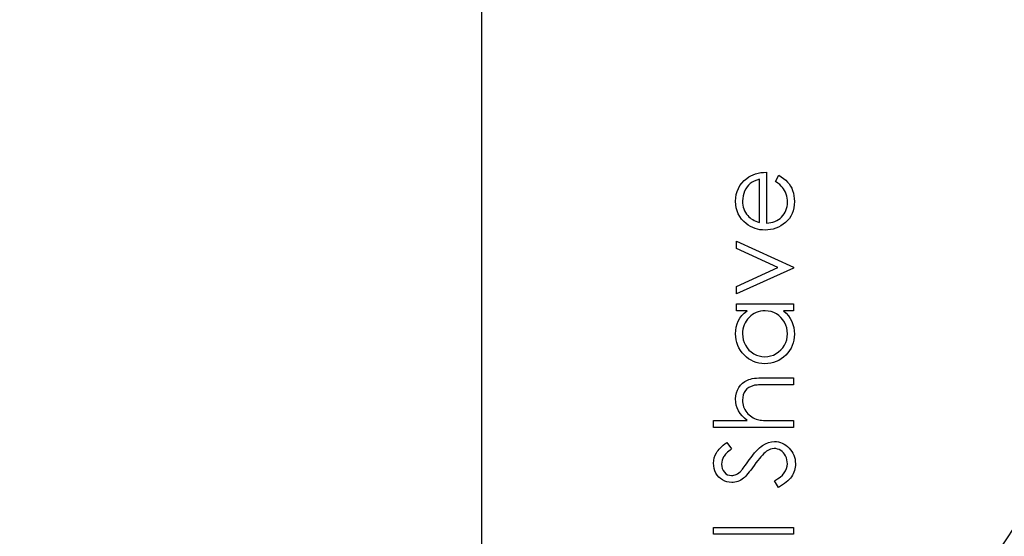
# Model space of a CAD drawing. Header units: inches. Extents: x 0.1 to 87.3, y 0.1 to 33.9.
# Tile 111 of 161: x 28.238 to 29.424, y 21.024 to 21.647. Entities that reach past the tile are written whole.
import ezdxf

# ---------------------------------------------------------------- set-up
doc = ezdxf.new("R2010")
doc.units = ezdxf.units.IN
doc.header["$MEASUREMENT"] = 0
for name, color, linetype in [('DIMENSIONS', 171, 'Continuous'), ('NOTES', 5, 'Continuous'), ('STATION_LINES', 231, 'Continuous')]:
    doc.layers.add(name, color=color, linetype=linetype)
doc.styles.add('SLDTEXTSTYLE0', font='TXT', dxfattribs={"width": 0.75})
doc.dimstyles.new('SLDDIMSTYLE3', dxfattribs={"dimtxt": 0.125, "dimasz": 0.13, "dimexe": 0, "dimexo": 0.0625, "dimgap": 0.03125, "dimtad": 0, "dimtih": 1, "dimtoh": 1, "dimdec": 4, "dimlfac": 1.333333, "dimrnd": 1e-09, "dimzin": 12, "dimdsep": 46, "dimtxsty": 'SLDTEXTSTYLE0', "dimsah": 1, "dimcen": 0.09, "dimadec": 0, "dimazin": 3, "dimtfac": 1, "dimtdec": 4, "dimtofl": 0, "dimtmove": 0, "dimatfit": 3, "dimfxl": 0, "dimfrac": 2, "dimtolj": 1, "dimtzin": 12, "dimarcsym": 0})
doc.dimstyles.new('SLDDIMSTYLE4', dxfattribs={"dimtxt": 0.18, "dimasz": 0.13, "dimexe": 0, "dimexo": 0.0625, "dimgap": 0, "dimtad": 0, "dimtih": 1, "dimtoh": 1, "dimdec": 0, "dimrnd": 1e-09, "dimzin": 0, "dimdsep": 46, "dimtxsty": 'Standard', "dimsah": 1, "dimcen": 0.09, "dimadec": 0, "dimazin": 0, "dimtfac": 0.13, "dimtdec": 0, "dimtofl": 0, "dimtmove": 0, "dimatfit": 3, "dimfxl": 0, "dimfrac": 2, "dimtolj": 1, "dimtzin": 0, "dimarcsym": 0})

# ---------------------------------------------------------------- blocks, each defined once
blk = doc.blocks.new('_D_6')
at = {"layer": 'DIMENSIONS'}
for p, q in [((1.8075, 22.5336), (1.8075, 18.1371)), ((31.7987, 22.2074), (31.7987, 18.1371)), ((1.8075, 18.2621), (17.0853, 18.2621)), ((31.7987, 18.2621), (17.7325, 18.2621))]:
    blk.add_line(p, q, dxfattribs=at)
for centre, start, end in [((17.3071, 18.2494), 153.4349, 206.5651), ((17.5106, 18.2494), 333.4349, 26.5651)]:
    blk.add_arc(centre, 0.2219, start, end, dxfattribs=at)
for points in [[(1.8075, 18.2621), (1.9375, 18.2421), (1.9375, 18.2821)], [(31.7987, 18.2621), (31.6687, 18.2821), (31.6687, 18.2421)]]:
    blk.add_solid(points, dxfattribs=at)
at = {"layer": 'DIMENSIONS', "insert": (17.1087, 18.3113), "char_height": 0.125, "attachment_point": 1, "style": 'SLDTEXTSTYLE0'}
blk.add_mtext('39.9883', dxfattribs=at)

msp = doc.modelspace()

# ---------------------------------------------------------------- linework, layer by layer
at = {"color": 7, "linetype": 'Continuous', "flags": 128}
for points in [[(29.148462, 21.452116), (29.152386, 21.459591), (29.152386, 21.459591), (29.155522, 21.45775), (29.158339, 21.455779), (29.160837, 21.453675), (29.163016, 21.451422), (29.164931, 21.449036), (29.166584, 21.44652), (29.168011, 21.443834), (29.169175, 21.441017), (29.170096, 21.438031), (29.170772, 21.434858), (29.171166, 21.431496), (29.171298, 21.427946), (29.171298, 21.427946), (29.171129, 21.424003), (29.170622, 21.420284), (29.169776, 21.416791), (29.168593, 21.413505), (29.167072, 21.410462), (29.165213, 21.407626), (29.163016, 21.404997), (29.16048, 21.402612), (29.157738, 21.400471), (29.154903, 21.398612), (29.151973, 21.397053), (29.148968, 21.395776), (29.145851, 21.394762), (29.142677, 21.394049), (29.13939, 21.393635), (29.136029, 21.393485), (29.136029, 21.393485), (29.132874, 21.393617), (29.129794, 21.393973), (29.126808, 21.394593), (29.123897, 21.395457), (29.12108, 21.396565), (29.118357, 21.397917), (29.115709, 21.399532), (29.113155, 21.401373), (29.113155, 21.401373), (29.110169, 21.403983), (29.107577, 21.4068), (29.10538, 21.409824), (29.103577, 21.413073), (29.102187, 21.416528), (29.101192, 21.42019), (29.100591, 21.424059), (29.100384, 21.428153), (29.100384, 21.428153), (29.100591, 21.43236), (29.101229, 21.43636), (29.102281, 21.440135), (29.103765, 21.443684), (29.105643, 21.447027), (29.107971, 21.450145), (29.110713, 21.453055), (29.113868, 21.455741), (29.113868, 21.455741), (29.116328, 21.457469), (29.11892, 21.458952), (29.121681, 21.460229), (29.124573, 21.461262), (29.127615, 21.462089), (29.130808, 21.46269), (29.134151, 21.463046), (29.137644, 21.463197), (29.137644, 21.463197), (29.137644, 21.401899), (29.137644, 21.401899), (29.140348, 21.402068), (29.14294, 21.402443), (29.1454, 21.403044), (29.147729, 21.40387), (29.149926, 21.404885), (29.152011, 21.406124), (29.153964, 21.407589), (29.155804, 21.40926), (29.157457, 21.411101), (29.158903, 21.413035), (29.160124, 21.415082), (29.161119, 21.417242), (29.161889, 21.419495), (29.162433, 21.421862), (29.162771, 21.424322), (29.162884, 21.426895), (29.162884, 21.426895), (29.16279, 21.429411), (29.16249, 21.431872), (29.161983, 21.434313), (29.161269, 21.436717), (29.160405, 21.439027), (29.15941, 21.441149), (29.158283, 21.443083), (29.157025, 21.444849), (29.155504, 21.446558), (29.153569, 21.448342), (29.151222, 21.450201), (29.148461, 21.452116)], [(29.12923, 21.454783), (29.125906, 21.453788), (29.122958, 21.452567), (29.120329, 21.451159), (29.118075, 21.449544), (29.116084, 21.447703), (29.114319, 21.445562), (29.112723, 21.443158), (29.111352, 21.440473), (29.110244, 21.437618), (29.109436, 21.43467), (29.108967, 21.431665), (29.108798, 21.428585), (29.108798, 21.428585), (29.108892, 21.426068), (29.109192, 21.423627), (29.109699, 21.42128), (29.110413, 21.419045), (29.111314, 21.416866), (29.112403, 21.4148), (29.113718, 21.412829), (29.11522, 21.410932), (29.11522, 21.410932), (29.11646, 21.409617), (29.11785, 21.408396), (29.119371, 21.407251), (29.121061, 21.406199), (29.122883, 21.405223), (29.124855, 21.404321), (29.126958, 21.403514), (29.12923, 21.402781), (29.12923, 21.402781), (29.12923, 21.454783)], [(29.101586, 21.316562), (29.101586, 21.32567), (29.101586, 21.32567), (29.151466, 21.348413), (29.151466, 21.348413), (29.101586, 21.371156), (29.101586, 21.371156), (29.101586, 21.380264), (29.101586, 21.380264), (29.170096, 21.349014), (29.170096, 21.349014), (29.170096, 21.347812), (29.170096, 21.347812), (29.101586, 21.316562)], [(29.101586, 21.304543), (29.170096, 21.304543), (29.170096, 21.304543), (29.170096, 21.296129), (29.170096, 21.296129), (29.158245, 21.296129), (29.158245, 21.296129), (29.161401, 21.293218), (29.164124, 21.290157), (29.166358, 21.28689), (29.168161, 21.283472), (29.169532, 21.279885), (29.170509, 21.276147), (29.17111, 21.272222), (29.171298, 21.268147), (29.171298, 21.268147), (29.171129, 21.264523), (29.17064, 21.261029), (29.169833, 21.257668), (29.168706, 21.254438), (29.167241, 21.251358), (29.165457, 21.24839), (29.163354, 21.245573), (29.160912, 21.242888), (29.158245, 21.240428), (29.155447, 21.238306), (29.152499, 21.236521), (29.1494, 21.235038), (29.14617, 21.233892), (29.142808, 21.233085), (29.139296, 21.232596), (29.135653, 21.232427), (29.135653, 21.232427), (29.132085, 21.232596), (29.128629, 21.233085), (29.125324, 21.233911), (29.122131, 21.235075), (29.119089, 21.236559), (29.116178, 21.238362), (29.11338, 21.240503), (29.110732, 21.242982), (29.108309, 21.245686), (29.106206, 21.248541), (29.104422, 21.251508), (29.102976, 21.254625), (29.10183, 21.257874), (29.101023, 21.261255), (29.100553, 21.264767), (29.100384, 21.26841), (29.100384, 21.26841), (29.100591, 21.272598), (29.10121, 21.276579), (29.102262, 21.280354), (29.103708, 21.283922), (29.105624, 21.287284), (29.108009, 21.290458), (29.110901, 21.293387), (29.114263, 21.296129), (29.114263, 21.296129), (29.101586, 21.296129), (29.101586, 21.296129), (29.101586, 21.304543)], [(29.108799, 21.268523), (29.109023, 21.264842), (29.10968, 21.261311), (29.110788, 21.257931), (29.112328, 21.254682), (29.114281, 21.251677), (29.116573, 21.248991), (29.119239, 21.246625), (29.122244, 21.244578), (29.125474, 21.242944), (29.128817, 21.24178), (29.132235, 21.241066), (29.135747, 21.240841), (29.135747, 21.240841), (29.13924, 21.241085), (29.142658, 21.24178), (29.145982, 21.242963), (29.14925, 21.244616), (29.152292, 21.246681), (29.154997, 21.249048), (29.157325, 21.251752), (29.159297, 21.254776), (29.160875, 21.258025), (29.161983, 21.261386), (29.162659, 21.264861), (29.162884, 21.268448), (29.162884, 21.268448), (29.162659, 21.272091), (29.162002, 21.27564), (29.160875, 21.279077), (29.159316, 21.28242), (29.157382, 21.285519), (29.155128, 21.28826), (29.152574, 21.290589), (29.149682, 21.292561), (29.146546, 21.29412), (29.143221, 21.295247), (29.13971, 21.295904), (29.135991, 21.296129), (29.135991, 21.296129), (29.133155, 21.295998), (29.130432, 21.295622), (29.127822, 21.295003), (29.125343, 21.294139), (29.122977, 21.293012), (29.120723, 21.291641), (29.118601, 21.290026), (29.116591, 21.288148), (29.11477, 21.286101), (29.113173, 21.283941), (29.11184, 21.28165), (29.110751, 21.279265), (29.109887, 21.276748), (29.109286, 21.274119), (29.10891, 21.271377), (29.108798, 21.268523)], [(29.073942, 21.155504), (29.073942, 21.163918), (29.073942, 21.163918), (29.114526, 21.163918), (29.114526, 21.163918), (29.111201, 21.166697), (29.108328, 21.169627), (29.105887, 21.172669), (29.103896, 21.175862), (29.102356, 21.179186), (29.101267, 21.18266), (29.10061, 21.186247), (29.100384, 21.189985), (29.100384, 21.189985), (29.100628, 21.193778), (29.101361, 21.197346), (29.102563, 21.200689), (29.104253, 21.203807), (29.106356, 21.206624), (29.108798, 21.209065), (29.111558, 21.211093), (29.114657, 21.212727), (29.116404, 21.213403), (29.118394, 21.213985), (29.120592, 21.214474), (29.123033, 21.214887), (29.125718, 21.215187), (29.128611, 21.215413), (29.131747, 21.215563), (29.135108, 21.2156), (29.135108, 21.2156), (29.170096, 21.2156), (29.170096, 21.2156), (29.170096, 21.207187), (29.170096, 21.207187), (29.137869, 21.207187), (29.137869, 21.207187), (29.135071, 21.207168), (29.132517, 21.207131), (29.130207, 21.207056), (29.128141, 21.206943), (29.126301, 21.206811), (29.124723, 21.206642), (29.123371, 21.206436), (29.122282, 21.20621), (29.122282, 21.20621), (29.119127, 21.205196), (29.116404, 21.203844), (29.114075, 21.202154), (29.112178, 21.200107), (29.110694, 21.197722), (29.109643, 21.194999), (29.109004, 21.191919), (29.108798, 21.188501), (29.108798, 21.188501), (29.108873, 21.186473), (29.109117, 21.184501), (29.10953, 21.182566), (29.110112, 21.180707), (29.110845, 21.178885), (29.111727, 21.177139), (29.112798, 21.17543), (29.114018, 21.173777), (29.115371, 21.172219), (29.116779, 21.17081), (29.118282, 21.169533), (29.119859, 21.168387), (29.121512, 21.167392), (29.123239, 21.166528), (29.125061, 21.165796), (29.126939, 21.165214), (29.126939, 21.165214), (29.12831, 21.164913), (29.129944, 21.16465), (29.131841, 21.164425), (29.134019, 21.164237), (29.136442, 21.164106), (29.139146, 21.163993), (29.142095, 21.163937), (29.145325, 21.163918), (29.145325, 21.163918), (29.170096, 21.163918), (29.170096, 21.163918), (29.170096, 21.155504), (29.170096, 21.155504), (29.073942, 21.155504)], [(29.152012, 21.083389), (29.147259, 21.091314), (29.147259, 21.091314), (29.150921, 21.093587), (29.154095, 21.095934), (29.156781, 21.098375), (29.158978, 21.100911), (29.160687, 21.103521), (29.161908, 21.106225), (29.16264, 21.109024), (29.162884, 21.111897), (29.162884, 21.111897), (29.162753, 21.114357), (29.16234, 21.116742), (29.161645, 21.119052), (29.160687, 21.121287), (29.159504, 21.123353), (29.158133, 21.125156), (29.156555, 21.126696), (29.154809, 21.127973), (29.15295, 21.128968), (29.151015, 21.129701), (29.149043, 21.130114), (29.146996, 21.130264), (29.146996, 21.130264), (29.144668, 21.130057), (29.142358, 21.129419), (29.140066, 21.128367), (29.137794, 21.126902), (29.137794, 21.126902), (29.136198, 21.125625), (29.134526, 21.124123), (29.13278, 21.122358), (29.130958, 21.120367), (29.129043, 21.118132), (29.127052, 21.115672), (29.124986, 21.112949), (29.122845, 21.11), (29.122845, 21.11), (29.120723, 21.107052), (29.118732, 21.104404), (29.116911, 21.102056), (29.115239, 21.099991), (29.113718, 21.098206), (29.112366, 21.096723), (29.111145, 21.09554), (29.110093, 21.094638), (29.110093, 21.094638), (29.108422, 21.093418), (29.106732, 21.092347), (29.105004, 21.091446), (29.103239, 21.090713), (29.101436, 21.090131), (29.099595, 21.089718), (29.097717, 21.089474), (29.095821, 21.089399), (29.095821, 21.089399), (29.092853, 21.089586), (29.089999, 21.09015), (29.087294, 21.09107), (29.084722, 21.092366), (29.082355, 21.094018), (29.080233, 21.095953), (29.078393, 21.098206), (29.076815, 21.100742), (29.075557, 21.103502), (29.074656, 21.106395), (29.07413, 21.109381), (29.073942, 21.112498), (29.073942, 21.112498), (29.074148, 21.115803), (29.074787, 21.119015), (29.075839, 21.122095), (29.077322, 21.125081), (29.078261, 21.126564), (29.079369, 21.128048), (29.080665, 21.129569), (29.082149, 21.131109), (29.083801, 21.132668), (29.085623, 21.134245), (29.087633, 21.13586), (29.089811, 21.137475), (29.089811, 21.137475), (29.095576, 21.12987), (29.095576, 21.12987), (29.093811, 21.12848), (29.092215, 21.127146), (29.090769, 21.125869), (29.089492, 21.12463), (29.088346, 21.123466), (29.08737, 21.122339), (29.086543, 21.12125), (29.085886, 21.120235), (29.084872, 21.118207), (29.084139, 21.116085), (29.083707, 21.113869), (29.083557, 21.111559), (29.083557, 21.111559), (29.083764, 21.108667), (29.084421, 21.106056), (29.085473, 21.103728), (29.086975, 21.101662), (29.088797, 21.099972), (29.090806, 21.09877), (29.093022, 21.098056), (29.095426, 21.097812), (29.095426, 21.097812), (29.096929, 21.097887), (29.098431, 21.09815), (29.099877, 21.098544), (29.101323, 21.099127), (29.102788, 21.099934), (29.104309, 21.101005), (29.105887, 21.102357), (29.107539, 21.103991), (29.107539, 21.103991), (29.108084, 21.10461), (29.108798, 21.105493), (29.10968, 21.106657), (29.11077, 21.108103), (29.112028, 21.109812), (29.113455, 21.111803), (29.11507, 21.114057), (29.116873, 21.116592), (29.116873, 21.116592), (29.119108, 21.119634), (29.121268, 21.122433), (29.123371, 21.124968), (29.125418, 21.127259), (29.12739, 21.129306), (29.129305, 21.131109), (29.131165, 21.132668), (29.132949, 21.133964), (29.136479, 21.136029), (29.140029, 21.137494), (29.143578, 21.138377), (29.147128, 21.138677), (29.147128, 21.138677), (29.149644, 21.138565), (29.152086, 21.138189), (29.154433, 21.137588), (29.156706, 21.136724), (29.158884, 21.135635), (29.160987, 21.134283), (29.162997, 21.132705), (29.164931, 21.130865), (29.166697, 21.128855), (29.168236, 21.126752), (29.169551, 21.124536), (29.170603, 21.122226), (29.171429, 21.119803), (29.17203, 21.117268), (29.172387, 21.114639), (29.1725, 21.111897), (29.1725, 21.111897), (29.172424, 21.109775), (29.172199, 21.10769), (29.171842, 21.105662), (29.171316, 21.10369), (29.170659, 21.101775), (29.169852, 21.099897), (29.168894, 21.098075), (29.167786, 21.096291), (29.166509, 21.094563), (29.165025, 21.092873), (29.163354, 21.091201), (29.161494, 21.089568), (29.15941, 21.087971), (29.157137, 21.086413), (29.154677, 21.084891), (29.152011, 21.083389)], [(29.073942, 21.026899), (29.073942, 21.035312), (29.073942, 21.035312), (29.170096, 21.035312), (29.170096, 21.035312), (29.170096, 21.026899), (29.170096, 21.026899), (29.073942, 21.026899)]]:
    msp.add_lwpolyline(points, dxfattribs=at)
at = {"layer": 'STATION_LINES'}
msp.add_line((28.794935, 19.600705), (28.794935, 22.614639), dxfattribs=at)
msp.add_line((28.794935, 19.600705), (28.794935, 22.614639), dxfattribs=at)

# ---------------------------------------------------------------- dimensions: what is measured, and where the dimension line sits
at = {"layer": 'DIMENSIONS'}
dim = msp.add_linear_dim(base=(1.807477, 18.262123), p1=(31.798685, 22.257365), p2=(1.807477, 22.583647), text='(<>)', dimstyle='SLDDIMSTYLE3', dxfattribs=at)
dim.commit()
dim.dimension.update_dxf_attribs({"geometry": '_D_6', "text_midpoint": (17.408862, 18.262123), "dimtype": 160})

# ---------------------------------------------------------------- leaders
at = {"layer": 'NOTES'}
msp.add_leader([(30.296188, 22.336664), (28.390764, 19.454578), (27.689549, 19.454578)], dimstyle='SLDDIMSTYLE4', dxfattribs=at)

doc.saveas('drawing.dxf')
